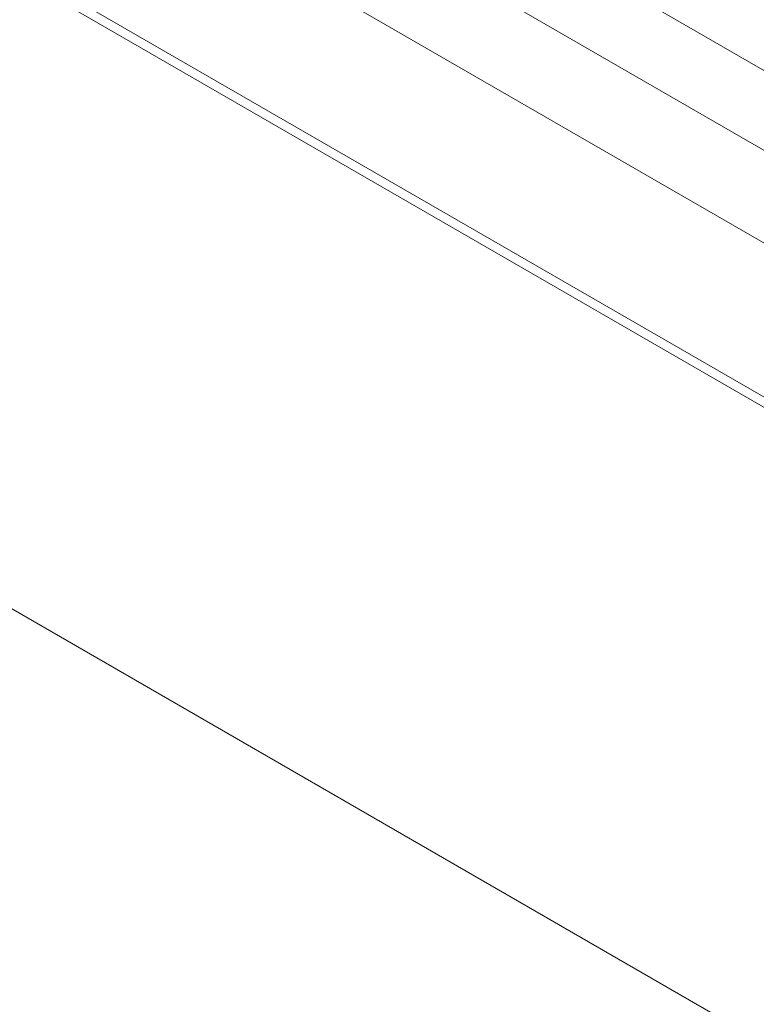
# Model space of a CAD drawing. Header units: millimetres. Extents: x 450 to 25135, y 150 to 17673.
# Tile 181 of 256: x 8474 to 8639, y 10878 to 11099. Entities that reach past the tile are written whole.
import ezdxf

# ---------------------------------------------------------------- set-up
doc = ezdxf.new("R2010")
doc.units = ezdxf.units.MM
doc.linetypes.add('SLD-Continua', pattern=[0])
doc.layers.add('OCULTA', color=8, linetype='SLD-Continua')

msp = doc.modelspace()

# ---------------------------------------------------------------- linework, layer by layer
at = {"color": 7, "linetype": 'SLD-Continua', "lineweight": 18, "ltscale": 30}
for p, q in [((7281.7, 11872.76), (8724.62, 11039.77)), ((7257.83, 11868.56), (8720.83, 11023.99)), ((8724.62, 11000.92), (7224.75, 11866.78)), ((7209.75, 11840.8), (8724.62, 10966.28))]:
    msp.add_line(p, q, dxfattribs=at)
at = {"layer": 'OCULTA', "linetype": 'SLD-Continua', "lineweight": 18, "ltscale": 30}
for p, q in [((7305.46, 11783.26), (8724.62, 10963.99)), ((7305.46, 11783.26), (8724.62, 10963.99)), ((7305.46, 11783.26), (8724.62, 10963.99)), ((8790.38, 10783.1), (8330.76, 11048.43)), ((8790.38, 10783.1), (8330.76, 11048.43)), ((8790.38, 10783.1), (8330.76, 11048.43))]:
    msp.add_line(p, q, dxfattribs=at)

doc.saveas('drawing.dxf')
